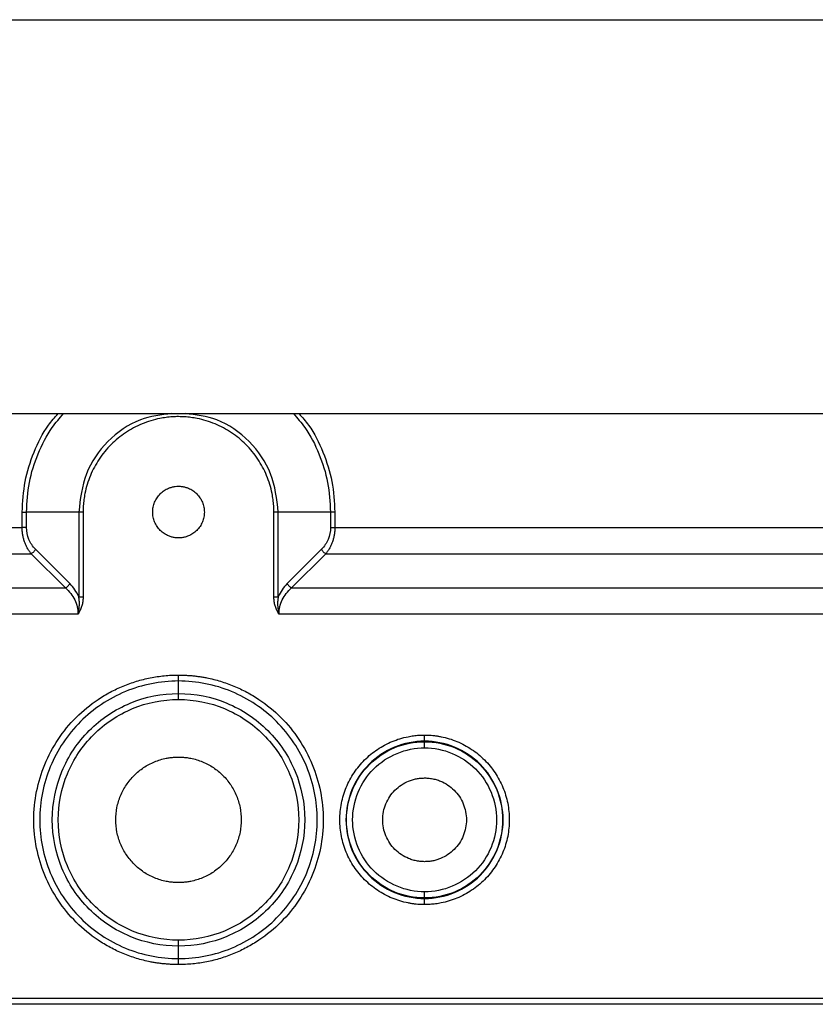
# Model space of a CAD drawing. Header units: millimetres. Extents: x 155400 to 158106, y 111257 to 114783.
# Tile 2 of 152: x 155609 to 155674, y 112489 to 112569. Entities that reach past the tile are written whole.
import ezdxf

# ---------------------------------------------------------------- set-up
doc = ezdxf.new("R2010")
doc.units = ezdxf.units.MM

msp = doc.modelspace()

# ---------------------------------------------------------------- linework, layer by layer
at = {"color": 7, "linetype": 'Continuous', "lineweight": 25}
for p, q in [((155439.8, 112568.524), (155804.8, 112568.524)), ((155520.173, 112536.524), (155724.427, 112536.524)), ((155609.593, 112527.267), (155609.593, 112528.524)), ((155609.947, 112527.267), (155609.947, 112528.524)), ((155614.194, 112528.524), (155609.947, 112528.524)), ((155614.194, 112528.524), (155614.194, 112521.643)), ((155614.547, 112528.524), (155614.547, 112521.643)), ((155630.053, 112521.643), (155630.053, 112528.524)), ((155634.654, 112528.524), (155630.407, 112528.524)), ((155630.407, 112521.643), (155630.407, 112528.524)), ((155634.654, 112528.524), (155634.654, 112527.267)), ((155635.007, 112528.524), (155635.007, 112527.267)), ((155555.007, 112527.267), (155609.593, 112527.267)), ((155635.007, 112527.267), (155689.593, 112527.267)), ((155554.275, 112525.145), (155610.325, 112525.145)), ((155613.108, 112522.363), (155610.325, 112525.145)), ((155613.461, 112522.716), (155610.679, 112525.499)), ((155633.921, 112525.499), (155631.139, 112522.716)), ((155634.275, 112525.145), (155631.492, 112522.363)), ((155634.275, 112525.145), (155690.325, 112525.145)), ((155551.492, 112522.363), (155613.108, 112522.363)), ((155631.492, 112522.363), (155693.108, 112522.363)), ((155614.133, 112520.242), (155550.467, 112520.242)), ((155694.133, 112520.242), (155630.467, 112520.242)), ((155622.3, 112513.784), (155622.3, 112514.802)), ((155642.3, 112509.87), (155642.3, 112509.911)), ((155642.3, 112497.137), (155642.3, 112497.178)), ((155622.3, 112492.247), (155622.3, 112493.265)), ((155516.3, 112489.037), (155728.3, 112489.037)), ((155728.3, 112488.538), (155516.3, 112488.538))]:
    msp.add_line(p, q, dxfattribs=at)
for points, knots in [([(155609.593, 112528.524), (155609.639, 112529.357), (155609.732, 112531.022), (155610.503, 112533.408), (155611.427, 112535.282), (155612.24, 112536.217), (155612.506, 112536.524)], [0, 0, 0, 0, 0.286671, 0.573341, 0.860012, 1, 1, 1, 1]), ([(155609.947, 112528.524), (155609.992, 112529.333), (155610.082, 112530.952), (155610.829, 112533.274), (155611.78, 112535.176), (155612.638, 112536.154), (155612.961, 112536.524)], [0, 0, 0, 0, 0.2772214, 0.5544429, 0.8316643, 1, 1, 1, 1]), ([(155621.765, 112536.524), (155620.888, 112536.417), (155618.951, 112536.181), (155616.436, 112534.384), (155614.559, 112531.713), (155614.315, 112529.587), (155614.194, 112528.524)], [0, 0, 0, 0, 0.216198, 0.477465, 0.738733, 1, 1, 1, 1]), ([(155630.407, 112528.524), (155630.285, 112529.587), (155630.042, 112531.713), (155628.164, 112534.384), (155625.649, 112536.181), (155623.712, 112536.417), (155622.835, 112536.524)], [0, 0, 0, 0, 0.261267, 0.522535, 0.783802, 1, 1, 1, 1]), ([(155631.639, 112536.524), (155631.963, 112536.154), (155632.82, 112535.176), (155633.771, 112533.274), (155634.518, 112530.952), (155634.609, 112529.333), (155634.654, 112528.524)], [0, 0, 0, 0, 0.168336, 0.445557, 0.722779, 1, 1, 1, 1]), ([(155632.094, 112536.524), (155632.361, 112536.217), (155633.173, 112535.282), (155634.097, 112533.408), (155634.869, 112531.022), (155634.961, 112529.357), (155635.007, 112528.524)], [0, 0, 0, 0, 0.139988, 0.426659, 0.713329, 1, 1, 1, 1]), ([(155622.3, 112536.277), (155622.215, 112536.276), (155622.046, 112536.275), (155621.793, 112536.262), (155621.54, 112536.241), (155621.288, 112536.212), (155621.037, 112536.175), (155620.621, 112536.099), (155620.046, 112535.955), (155619.329, 112535.698), (155618.64, 112535.373), (155617.769, 112534.851), (155616.783, 112534.042), (155615.974, 112533.056), (155615.452, 112532.185), (155615.126, 112531.496), (155614.869, 112530.778), (155614.704, 112530.121), (155614.608, 112529.537), (155614.557, 112529.032), (155614.55, 112528.693), (155614.547, 112528.524)], [0, 0, 0, 0, 0.020877, 0.041711, 0.062525, 0.083342, 0.104184, 0.125073, 0.187565, 0.250102, 0.312594, 0.375131, 0.500008, 0.624886, 0.687377, 0.749914, 0.812406, 0.874943, 0.916649, 0.958274, 1, 1, 1, 1]), ([(155630.053, 112528.524), (155630.052, 112528.609), (155630.051, 112528.778), (155630.038, 112529.031), (155630.017, 112529.284), (155629.988, 112529.536), (155629.951, 112529.787), (155629.875, 112530.203), (155629.731, 112530.778), (155629.474, 112531.496), (155629.149, 112532.185), (155628.627, 112533.055), (155627.818, 112534.042), (155626.832, 112534.851), (155625.961, 112535.373), (155625.272, 112535.698), (155624.554, 112535.955), (155623.897, 112536.12), (155623.313, 112536.216), (155622.808, 112536.268), (155622.469, 112536.274), (155622.3, 112536.277)], [0, 0, 0, 0, 0.020877, 0.041711, 0.062525, 0.083342, 0.104184, 0.125073, 0.187565, 0.250102, 0.312594, 0.375131, 0.500008, 0.624886, 0.687377, 0.749914, 0.812406, 0.874943, 0.916649, 0.958274, 1, 1, 1, 1]), ([(155622.3, 112526.424), (155622.254, 112526.425), (155622.162, 112526.427), (155622.025, 112526.44), (155621.89, 112526.463), (155621.757, 112526.494), (155621.625, 112526.534), (155621.411, 112526.615), (155621.126, 112526.766), (155620.806, 112527.03), (155620.542, 112527.349), (155620.348, 112527.715), (155620.226, 112528.112), (155620.187, 112528.524), (155620.226, 112528.937), (155620.348, 112529.333), (155620.542, 112529.699), (155620.806, 112530.018), (155621.125, 112530.282), (155621.451, 112530.455), (155621.755, 112530.558), (155622.025, 112530.614), (155622.208, 112530.621), (155622.3, 112530.624)], [0, 0, 0, 0, 0.020996, 0.041816, 0.06255, 0.083289, 0.104123, 0.125142, 0.187581, 0.250105, 0.312545, 0.375069, 0.437508, 0.500033, 0.562472, 0.624996, 0.687436, 0.74996, 0.812399, 0.874923, 0.916718, 0.958168, 1, 1, 1, 1]), ([(155622.3, 112530.624), (155622.346, 112530.623), (155622.438, 112530.622), (155622.575, 112530.608), (155622.71, 112530.586), (155622.843, 112530.554), (155622.975, 112530.514), (155623.189, 112530.434), (155623.475, 112530.282), (155623.794, 112530.019), (155624.058, 112529.699), (155624.252, 112529.333), (155624.374, 112528.937), (155624.413, 112528.524), (155624.374, 112528.112), (155624.253, 112527.716), (155624.058, 112527.35), (155623.795, 112527.03), (155623.475, 112526.766), (155623.149, 112526.593), (155622.845, 112526.49), (155622.575, 112526.434), (155622.392, 112526.428), (155622.3, 112526.424)], [0, 0, 0, 0, 0.020996, 0.041816, 0.06255, 0.083289, 0.104123, 0.125142, 0.187581, 0.250105, 0.312545, 0.375069, 0.437508, 0.500033, 0.562472, 0.624996, 0.687436, 0.74996, 0.812399, 0.874923, 0.916718, 0.958168, 1, 1, 1, 1]), ([(155610.325, 112525.145), (155610.296, 112525.182), (155610.237, 112525.254), (155610.156, 112525.369), (155610.079, 112525.487), (155610.009, 112525.609), (155609.944, 112525.733), (155609.884, 112525.859), (155609.831, 112525.988), (155609.766, 112526.164), (155609.697, 112526.394), (155609.637, 112526.682), (155609.6, 112526.974), (155609.595, 112527.169), (155609.593, 112527.267)], [0, 0, 0, 0, 0.070599, 0.13952, 0.206805, 0.272501, 0.336655, 0.39932, 0.460551, 0.520409, 0.644056, 0.764731, 0.883132, 1, 1, 1, 1]), ([(155609.947, 112527.267), (155609.902, 112527.267), (155609.846, 112527.267), (155609.723, 112527.267), (155609.657, 112527.267), (155609.593, 112527.267)], [0, 0, 0, 0, 0.5, 0.5, 1, 1, 1, 1]), ([(155610.679, 112525.499), (155610.447, 112525.731), (155610.262, 112526.008), (155610.012, 112526.612), (155609.947, 112526.939), (155609.947, 112527.267)], [0, 0, 0, 0, 0.5, 0.5, 1, 1, 1, 1]), ([(155634.654, 112527.267), (155634.654, 112526.939), (155634.589, 112526.612), (155634.338, 112526.008), (155634.153, 112525.731), (155633.921, 112525.499)], [0, 0, 0, 0, 0.5, 0.5, 1, 1, 1, 1]), ([(155635.007, 112527.267), (155635.007, 112527.218), (155635.006, 112527.121), (155634.996, 112526.975), (155634.981, 112526.829), (155634.961, 112526.684), (155634.934, 112526.54), (155634.901, 112526.398), (155634.862, 112526.256), (155634.804, 112526.074), (155634.717, 112525.854), (155634.592, 112525.604), (155634.445, 112525.362), (155634.333, 112525.219), (155634.275, 112525.145)], [0, 0, 0, 0, 0.058309, 0.116908, 0.175893, 0.235358, 0.295393, 0.356087, 0.417528, 0.479796, 0.600818, 0.72758, 0.860516, 1, 1, 1, 1]), ([(155610.679, 112525.499), (155610.643, 112525.428), (155610.591, 112525.357), (155610.468, 112525.233), (155610.397, 112525.181), (155610.325, 112525.145)], [0, 0, 0, 0, 0.5, 0.5, 1, 1, 1, 1]), ([(155633.921, 112525.499), (155633.956, 112525.431), (155634.008, 112525.358), (155634.134, 112525.232), (155634.207, 112525.179), (155634.275, 112525.145)], [0, 0, 0, 0, 0.5, 0.5, 1, 1, 1, 1]), ([(155613.108, 112522.363), (155613.179, 112522.398), (155613.25, 112522.451), (155613.374, 112522.574), (155613.426, 112522.645), (155613.461, 112522.716)], [0, 0, 0, 0, 0.5, 0.5, 1, 1, 1, 1]), ([(155631.139, 112522.716), (155631.174, 112522.645), (155631.227, 112522.574), (155631.35, 112522.451), (155631.421, 112522.398), (155631.492, 112522.363)], [0, 0, 0, 0, 0.5, 0.5, 1, 1, 1, 1]), ([(155613.108, 112522.363), (155613.432, 112522.085), (155613.691, 112521.752), (155614.042, 112521.027), (155614.133, 112520.634), (155614.133, 112520.242)], [0, 0, 0, 0, 0.5, 0.5, 1, 1, 1, 1]), ([(155630.467, 112520.242), (155630.467, 112520.634), (155630.558, 112521.027), (155630.909, 112521.752), (155631.168, 112522.085), (155631.492, 112522.363)], [0, 0, 0, 0, 0.5, 0.5, 1, 1, 1, 1]), ([(155614.133, 112520.242), (155614.146, 112520.295), (155614.174, 112520.407), (155614.206, 112520.583), (155614.231, 112520.774), (155614.247, 112521.02), (155614.243, 112521.313), (155614.21, 112521.534), (155614.194, 112521.643)], [0, 0, 0, 0, 0.116984, 0.242355, 0.377317, 0.523231, 0.763899, 1, 1, 1, 1]), ([(155614.547, 112521.643), (155614.546, 112521.588), (155614.544, 112521.479), (155614.528, 112521.317), (155614.503, 112521.156), (155614.467, 112520.998), (155614.421, 112520.842), (155614.365, 112520.688), (155614.298, 112520.537), (155614.221, 112520.387), (155614.163, 112520.29), (155614.133, 112520.242)], [0, 0, 0, 0, 0.110972, 0.220933, 0.330327, 0.43961, 0.549235, 0.659653, 0.771306, 0.884618, 1, 1, 1, 1]), ([(155614.194, 112521.643), (155614.239, 112521.643), (155614.295, 112521.643), (155614.417, 112521.643), (155614.483, 112521.643), (155614.547, 112521.643)], [0, 0, 0, 0, 0.5, 0.5, 1, 1, 1, 1]), ([(155630.053, 112521.643), (155630.117, 112521.643), (155630.183, 112521.643), (155630.306, 112521.643), (155630.362, 112521.643), (155630.407, 112521.643)], [0, 0, 0, 0, 0.5, 0.5, 1, 1, 1, 1]), ([(155630.467, 112520.242), (155630.438, 112520.29), (155630.379, 112520.387), (155630.303, 112520.537), (155630.236, 112520.688), (155630.179, 112520.842), (155630.133, 112520.998), (155630.097, 112521.156), (155630.072, 112521.317), (155630.056, 112521.479), (155630.054, 112521.588), (155630.053, 112521.643)], [0, 0, 0, 0, 0.1153816, 0.2286945, 0.3403468, 0.4507651, 0.5603902, 0.6696727, 0.7790675, 0.8890277, 1, 1, 1, 1]), ([(155630.407, 112521.643), (155630.406, 112521.64), (155630.405, 112521.633), (155630.402, 112521.62), (155630.398, 112521.596), (155630.391, 112521.549), (155630.377, 112521.454), (155630.363, 112521.313), (155630.355, 112521.144), (155630.357, 112520.939), (155630.375, 112520.712), (155630.413, 112520.467), (155630.45, 112520.314), (155630.467, 112520.242)], [0, 0, 0, 0, 0.007283, 0.014569, 0.029144, 0.058318, 0.116796, 0.234638, 0.360371, 0.476944, 0.668888, 0.842226, 1, 1, 1, 1]), ([(155622.3, 112491.764), (155622.19, 112491.765), (155621.97, 112491.766), (155621.64, 112491.781), (155621.311, 112491.804), (155620.984, 112491.836), (155620.657, 112491.878), (155620.33, 112491.928), (155619.736, 112492.038), (155618.881, 112492.252), (155617.793, 112492.642), (155616.747, 112493.136), (155615.427, 112493.927), (155613.93, 112495.155), (155612.459, 112496.948), (155611.365, 112498.995), (155610.691, 112501.215), (155610.464, 112503.524), (155610.691, 112505.833), (155611.365, 112508.054), (155612.459, 112510.1), (155613.93, 112511.894), (155615.426, 112513.121), (155616.747, 112513.913), (155617.792, 112514.407), (155618.881, 112514.796), (155619.816, 112515.03), (155620.574, 112515.162), (155621.147, 112515.232), (155621.723, 112515.276), (155622.107, 112515.282), (155622.3, 112515.285)], [0, 0, 0, 0, 0.008954, 0.017891, 0.026818, 0.035742, 0.044671, 0.05361, 0.062568, 0.093833, 0.125112, 0.156377, 0.187657, 0.250126, 0.312595, 0.375064, 0.437533, 0.500002, 0.562471, 0.62494, 0.687409, 0.749878, 0.812347, 0.843612, 0.874892, 0.906157, 0.937436, 0.953093, 0.968714, 0.984337, 1, 1, 1, 1]), ([(155622.3, 112514.802), (155620.824, 112514.802), (155619.348, 112514.508), (155616.621, 112513.378), (155615.37, 112512.542), (155613.282, 112510.455), (155612.446, 112509.204), (155611.316, 112506.476), (155611.023, 112505), (155611.023, 112502.048), (155611.316, 112500.572), (155612.446, 112497.845), (155613.282, 112496.594), (155615.37, 112494.506), (155616.621, 112493.67), (155619.348, 112492.54), (155620.824, 112492.247), (155622.3, 112492.247)], [0, 0, 0, 0, 0.125, 0.125, 0.25, 0.25, 0.375, 0.375, 0.5, 0.5, 0.625, 0.625, 0.75, 0.75, 0.875, 0.875, 1, 1, 1, 1]), ([(155622.3, 112514.802), (155622.3, 112514.83), (155622.3, 112514.894), (155622.3, 112515.067), (155622.3, 112515.175), (155622.3, 112515.285)], [0, 0, 0, 0, 0.5, 0.5, 1, 1, 1, 1]), ([(155622.3, 112515.285), (155622.41, 112515.284), (155622.63, 112515.282), (155622.96, 112515.268), (155623.289, 112515.245), (155623.617, 112515.212), (155623.944, 112515.171), (155624.27, 112515.12), (155624.865, 112515.01), (155625.72, 112514.797), (155626.808, 112514.407), (155627.853, 112513.913), (155629.174, 112513.121), (155630.67, 112511.894), (155632.142, 112510.1), (155633.235, 112508.054), (155633.909, 112505.833), (155634.136, 112503.524), (155633.909, 112501.215), (155633.235, 112498.995), (155632.142, 112496.948), (155630.67, 112495.155), (155629.174, 112493.928), (155627.853, 112493.136), (155626.808, 112492.642), (155625.72, 112492.252), (155624.785, 112492.018), (155624.026, 112491.886), (155623.453, 112491.816), (155622.878, 112491.772), (155622.493, 112491.766), (155622.3, 112491.764)], [0, 0, 0, 0, 0.008954, 0.017891, 0.026818, 0.035742, 0.044671, 0.05361, 0.062568, 0.093833, 0.125112, 0.156377, 0.187657, 0.250126, 0.312595, 0.375064, 0.437533, 0.500002, 0.562471, 0.62494, 0.687409, 0.749878, 0.812347, 0.843612, 0.874892, 0.906157, 0.937436, 0.953093, 0.968714, 0.984337, 1, 1, 1, 1]), ([(155622.3, 112492.247), (155623.776, 112492.247), (155625.252, 112492.54), (155627.98, 112493.67), (155629.231, 112494.506), (155631.318, 112496.594), (155632.154, 112497.845), (155633.284, 112500.572), (155633.578, 112502.048), (155633.578, 112505), (155633.284, 112506.476), (155632.154, 112509.204), (155631.318, 112510.455), (155629.231, 112512.542), (155627.98, 112513.378), (155625.252, 112514.508), (155623.776, 112514.802), (155622.3, 112514.802)], [0, 0, 0, 0, 0.125, 0.125, 0.25, 0.25, 0.375, 0.375, 0.5, 0.5, 0.625, 0.625, 0.75, 0.75, 0.875, 0.875, 1, 1, 1, 1]), ([(155622.3, 112493.265), (155620.957, 112493.265), (155619.615, 112493.532), (155617.133, 112494.559), (155615.995, 112495.32), (155614.096, 112497.219), (155613.336, 112498.357), (155612.308, 112500.839), (155612.041, 112502.181), (155612.041, 112504.867), (155612.308, 112506.21), (155613.336, 112508.691), (155614.096, 112509.829), (155615.995, 112511.728), (155617.133, 112512.489), (155619.615, 112513.517), (155620.957, 112513.784), (155622.3, 112513.784)], [0, 0, 0, 0, 0.125, 0.125, 0.25, 0.25, 0.375, 0.375, 0.5, 0.5, 0.625, 0.625, 0.75, 0.75, 0.875, 0.875, 1, 1, 1, 1]), ([(155622.3, 112493.748), (155621.02, 112493.748), (155619.741, 112494.002), (155617.376, 112494.981), (155616.292, 112495.706), (155614.482, 112497.516), (155613.758, 112498.6), (155612.778, 112500.965), (155612.524, 112502.244), (155612.524, 112504.804), (155612.778, 112506.083), (155613.758, 112508.448), (155614.482, 112509.532), (155616.292, 112511.342), (155617.376, 112512.067), (155619.741, 112513.046), (155621.02, 112513.301), (155622.3, 112513.301)], [0, 0, 0, 0, 0.125, 0.125, 0.25, 0.25, 0.375, 0.375, 0.5, 0.5, 0.625, 0.625, 0.75, 0.75, 0.875, 0.875, 1, 1, 1, 1]), ([(155622.3, 112513.301), (155622.3, 112513.41), (155622.3, 112513.519), (155622.3, 112513.692), (155622.3, 112513.755), (155622.3, 112513.784)], [0, 0, 0, 0, 0.5, 0.5, 1, 1, 1, 1]), ([(155622.3, 112513.784), (155623.643, 112513.784), (155624.986, 112513.517), (155627.467, 112512.489), (155628.605, 112511.728), (155630.504, 112509.829), (155631.265, 112508.691), (155632.293, 112506.21), (155632.56, 112504.867), (155632.56, 112502.181), (155632.293, 112500.839), (155631.265, 112498.357), (155630.504, 112497.219), (155628.605, 112495.32), (155627.467, 112494.559), (155624.986, 112493.532), (155623.643, 112493.265), (155622.3, 112493.265)], [0, 0, 0, 0, 0.125, 0.125, 0.25, 0.25, 0.375, 0.375, 0.5, 0.5, 0.625, 0.625, 0.75, 0.75, 0.875, 0.875, 1, 1, 1, 1]), ([(155622.3, 112513.301), (155623.58, 112513.301), (155624.859, 112513.046), (155627.224, 112512.067), (155628.308, 112511.342), (155630.118, 112509.532), (155630.843, 112508.448), (155631.822, 112506.083), (155632.077, 112504.804), (155632.077, 112502.244), (155631.822, 112500.965), (155630.843, 112498.6), (155630.118, 112497.516), (155628.308, 112495.706), (155627.224, 112494.981), (155624.859, 112494.002), (155623.58, 112493.748), (155622.3, 112493.748)], [0, 0, 0, 0, 0.125, 0.125, 0.25, 0.25, 0.375, 0.375, 0.5, 0.5, 0.625, 0.625, 0.75, 0.75, 0.875, 0.875, 1, 1, 1, 1]), ([(155642.3, 112496.637), (155642.21, 112496.638), (155642.03, 112496.64), (155641.76, 112496.657), (155641.491, 112496.683), (155641.223, 112496.72), (155640.823, 112496.791), (155640.298, 112496.923), (155639.661, 112497.151), (155639.048, 112497.44), (155638.275, 112497.904), (155637.399, 112498.623), (155636.537, 112499.673), (155635.896, 112500.872), (155635.502, 112502.172), (155635.369, 112503.524), (155635.502, 112504.876), (155635.896, 112506.177), (155636.537, 112507.375), (155637.399, 112508.425), (155638.275, 112509.144), (155639.048, 112509.608), (155639.66, 112509.897), (155640.298, 112510.125), (155640.882, 112510.272), (155641.4, 112510.357), (155641.849, 112510.403), (155642.15, 112510.408), (155642.3, 112510.411)], [0, 0, 0, 0, 0.012528, 0.02503, 0.037524, 0.05003, 0.062566, 0.093826, 0.125111, 0.156371, 0.187656, 0.250126, 0.312595, 0.375065, 0.437534, 0.500003, 0.562473, 0.624942, 0.687412, 0.749881, 0.812351, 0.84361, 0.874896, 0.906155, 0.937441, 0.958303, 0.979126, 1, 1, 1, 1]), ([(155642.3, 112509.911), (155641.464, 112509.911), (155640.628, 112509.745), (155639.083, 112509.105), (155638.375, 112508.632), (155637.192, 112507.449), (155636.719, 112506.741), (155636.079, 112505.196), (155635.913, 112504.36), (155635.913, 112502.688), (155636.079, 112501.852), (155636.719, 112500.307), (155637.192, 112499.599), (155638.375, 112498.416), (155639.083, 112497.943), (155640.628, 112497.303), (155641.464, 112497.137), (155642.3, 112497.137)], [0, 0, 0, 0, 0.125, 0.125, 0.25, 0.25, 0.375, 0.375, 0.5, 0.5, 0.625, 0.625, 0.75, 0.75, 0.875, 0.875, 1, 1, 1, 1]), ([(155642.3, 112509.911), (155642.3, 112509.915), (155642.3, 112509.97), (155642.3, 112510.155), (155642.3, 112510.283), (155642.3, 112510.411)], [0, 0, 0, 0, 0.5, 0.5, 1, 1, 1, 1]), ([(155642.3, 112510.411), (155642.39, 112510.41), (155642.571, 112510.408), (155642.841, 112510.392), (155643.11, 112510.365), (155643.378, 112510.328), (155643.777, 112510.257), (155644.303, 112510.125), (155644.94, 112509.897), (155645.552, 112509.608), (155646.325, 112509.144), (155647.202, 112508.425), (155648.063, 112507.375), (155648.704, 112506.177), (155649.098, 112504.876), (155649.232, 112503.524), (155649.098, 112502.172), (155648.704, 112500.872), (155648.063, 112499.673), (155647.202, 112498.623), (155646.326, 112497.904), (155645.552, 112497.44), (155644.94, 112497.151), (155644.303, 112496.923), (155643.719, 112496.777), (155643.2, 112496.691), (155642.751, 112496.646), (155642.451, 112496.64), (155642.3, 112496.637)], [0, 0, 0, 0, 0.012528, 0.02503, 0.037524, 0.05003, 0.062566, 0.093826, 0.125111, 0.156371, 0.187656, 0.250126, 0.312595, 0.375065, 0.437534, 0.500003, 0.562473, 0.624942, 0.687412, 0.749881, 0.812351, 0.84361, 0.874896, 0.906155, 0.937441, 0.958303, 0.979126, 1, 1, 1, 1]), ([(155642.3, 112497.137), (155643.136, 112497.137), (155643.972, 112497.303), (155645.517, 112497.943), (155646.225, 112498.416), (155647.408, 112499.599), (155647.881, 112500.307), (155648.521, 112501.852), (155648.687, 112502.688), (155648.687, 112504.36), (155648.521, 112505.196), (155647.881, 112506.741), (155647.408, 112507.449), (155646.225, 112508.632), (155645.517, 112509.105), (155643.972, 112509.745), (155643.136, 112509.911), (155642.3, 112509.911)], [0, 0, 0, 0, 0.125, 0.125, 0.25, 0.25, 0.375, 0.375, 0.5, 0.5, 0.625, 0.625, 0.75, 0.75, 0.875, 0.875, 1, 1, 1, 1]), ([(155642.3, 112497.178), (155641.469, 112497.178), (155640.639, 112497.343), (155639.104, 112497.979), (155638.4, 112498.449), (155637.225, 112499.624), (155636.755, 112500.328), (155636.119, 112501.863), (155635.954, 112502.693), (155635.954, 112504.355), (155636.119, 112505.185), (155636.755, 112506.72), (155637.225, 112507.424), (155638.4, 112508.599), (155639.104, 112509.069), (155640.639, 112509.705), (155641.469, 112509.87), (155642.3, 112509.87)], [0, 0, 0, 0, 0.125, 0.125, 0.25, 0.25, 0.375, 0.375, 0.5, 0.5, 0.625, 0.625, 0.75, 0.75, 0.875, 0.875, 1, 1, 1, 1]), ([(155642.3, 112497.678), (155641.535, 112497.678), (155640.77, 112497.83), (155639.356, 112498.416), (155638.707, 112498.849), (155637.625, 112499.931), (155637.192, 112500.58), (155636.606, 112501.994), (155636.454, 112502.759), (155636.454, 112504.289), (155636.606, 112505.054), (155637.192, 112506.469), (155637.625, 112507.117), (155638.707, 112508.199), (155639.356, 112508.633), (155640.77, 112509.218), (155641.535, 112509.371), (155642.3, 112509.371)], [0, 0, 0, 0, 0.125, 0.125, 0.25, 0.25, 0.375, 0.375, 0.5, 0.5, 0.625, 0.625, 0.75, 0.75, 0.875, 0.875, 1, 1, 1, 1]), ([(155642.3, 112509.371), (155642.3, 112509.499), (155642.3, 112509.627), (155642.3, 112509.812), (155642.3, 112509.867), (155642.3, 112509.87)], [0, 0, 0, 0, 0.5, 0.5, 1, 1, 1, 1]), ([(155642.3, 112509.87), (155643.131, 112509.87), (155643.961, 112509.705), (155645.496, 112509.069), (155646.2, 112508.599), (155647.375, 112507.424), (155647.845, 112506.72), (155648.481, 112505.185), (155648.646, 112504.355), (155648.646, 112502.693), (155648.481, 112501.863), (155647.845, 112500.328), (155647.375, 112499.624), (155646.2, 112498.449), (155645.496, 112497.979), (155643.961, 112497.343), (155643.131, 112497.178), (155642.3, 112497.178)], [0, 0, 0, 0, 0.125, 0.125, 0.25, 0.25, 0.375, 0.375, 0.5, 0.5, 0.625, 0.625, 0.75, 0.75, 0.875, 0.875, 1, 1, 1, 1]), ([(155642.3, 112509.371), (155643.065, 112509.371), (155643.83, 112509.218), (155645.245, 112508.633), (155645.893, 112508.199), (155646.975, 112507.117), (155647.409, 112506.469), (155647.994, 112505.054), (155648.147, 112504.289), (155648.147, 112502.759), (155647.994, 112501.994), (155647.409, 112500.58), (155646.975, 112499.931), (155645.893, 112498.849), (155645.245, 112498.416), (155643.83, 112497.83), (155643.065, 112497.678), (155642.3, 112497.678)], [0, 0, 0, 0, 0.125, 0.125, 0.25, 0.25, 0.375, 0.375, 0.5, 0.5, 0.625, 0.625, 0.75, 0.75, 0.875, 0.875, 1, 1, 1, 1]), ([(155622.3, 112498.424), (155622.233, 112498.425), (155622.1, 112498.426), (155621.9, 112498.439), (155621.701, 112498.458), (155621.502, 112498.486), (155621.207, 112498.538), (155620.817, 112498.636), (155620.346, 112498.805), (155619.892, 112499.019), (155619.319, 112499.362), (155618.671, 112499.895), (155618.032, 112500.672), (155617.558, 112501.56), (155617.266, 112502.523), (155617.167, 112503.524), (155617.266, 112504.526), (155617.558, 112505.488), (155618.032, 112506.376), (155618.671, 112507.154), (155619.319, 112507.686), (155619.892, 112508.029), (155620.345, 112508.243), (155620.817, 112508.412), (155621.25, 112508.521), (155621.634, 112508.584), (155621.966, 112508.618), (155622.189, 112508.622), (155622.3, 112508.624)], [0, 0, 0, 0, 0.012527, 0.025028, 0.037522, 0.050028, 0.062566, 0.093821, 0.125111, 0.156367, 0.187656, 0.250126, 0.312595, 0.375065, 0.437534, 0.500003, 0.562473, 0.624942, 0.687412, 0.749881, 0.812351, 0.843606, 0.874896, 0.906151, 0.937441, 0.958301, 0.979124, 1, 1, 1, 1]), ([(155622.3, 112508.624), (155622.367, 112508.623), (155622.501, 112508.622), (155622.7, 112508.61), (155622.9, 112508.59), (155623.098, 112508.563), (155623.394, 112508.51), (155623.783, 112508.413), (155624.255, 112508.244), (155624.708, 112508.029), (155625.281, 112507.686), (155625.93, 112507.154), (155626.568, 112506.376), (155627.042, 112505.488), (155627.334, 112504.526), (155627.433, 112503.524), (155627.334, 112502.523), (155627.042, 112501.56), (155626.568, 112500.672), (155625.93, 112499.895), (155625.281, 112499.363), (155624.708, 112499.019), (155624.255, 112498.805), (155623.783, 112498.636), (155623.351, 112498.528), (155622.966, 112498.464), (155622.634, 112498.43), (155622.412, 112498.426), (155622.3, 112498.424)], [0, 0, 0, 0, 0.012527, 0.025028, 0.037522, 0.050028, 0.062566, 0.093821, 0.125111, 0.156367, 0.187656, 0.250126, 0.312595, 0.375065, 0.437534, 0.500003, 0.562473, 0.624942, 0.687412, 0.749881, 0.812351, 0.843606, 0.874896, 0.906151, 0.937441, 0.958301, 0.979124, 1, 1, 1, 1]), ([(155642.3, 112500.124), (155642.236, 112500.125), (155642.108, 112500.127), (155641.918, 112500.144), (155641.73, 112500.17), (155641.544, 112500.207), (155641.36, 112500.255), (155641.178, 112500.313), (155640.851, 112500.438), (155640.398, 112500.678), (155639.881, 112501.105), (155639.454, 112501.622), (155639.139, 112502.215), (155638.943, 112502.856), (155638.879, 112503.524), (155638.943, 112504.192), (155639.139, 112504.833), (155639.454, 112505.426), (155639.881, 112505.943), (155640.398, 112506.37), (155640.893, 112506.633), (155641.312, 112506.784), (155641.636, 112506.865), (155641.966, 112506.915), (155642.188, 112506.921), (155642.3, 112506.924)], [0, 0, 0, 0, 0.018013, 0.035887, 0.053677, 0.07144, 0.089235, 0.107117, 0.125143, 0.187595, 0.2501, 0.312553, 0.375058, 0.437511, 0.500016, 0.562469, 0.624974, 0.687427, 0.749932, 0.812385, 0.87489, 0.906311, 0.937432, 0.96856, 1, 1, 1, 1]), ([(155642.3, 112506.924), (155642.364, 112506.923), (155642.492, 112506.921), (155642.682, 112506.905), (155642.87, 112506.878), (155643.057, 112506.841), (155643.241, 112506.794), (155643.423, 112506.735), (155643.75, 112506.611), (155644.202, 112506.37), (155644.719, 112505.944), (155645.146, 112505.426), (155645.461, 112504.834), (155645.658, 112504.192), (155645.721, 112503.524), (155645.658, 112502.856), (155645.461, 112502.215), (155645.146, 112501.622), (155644.719, 112501.105), (155644.202, 112500.678), (155643.707, 112500.415), (155643.288, 112500.265), (155642.965, 112500.184), (155642.635, 112500.133), (155642.412, 112500.127), (155642.3, 112500.124)], [0, 0, 0, 0, 0.018013, 0.035887, 0.053677, 0.07144, 0.089235, 0.107117, 0.125143, 0.187595, 0.2501, 0.312553, 0.375058, 0.437511, 0.500016, 0.562469, 0.624974, 0.687427, 0.749932, 0.812385, 0.87489, 0.906311, 0.937432, 0.96856, 1, 1, 1, 1]), ([(155642.3, 112497.178), (155642.3, 112497.181), (155642.3, 112497.237), (155642.3, 112497.421), (155642.3, 112497.549), (155642.3, 112497.678)], [0, 0, 0, 0, 0.5, 0.5, 1, 1, 1, 1]), ([(155642.3, 112496.637), (155642.3, 112496.766), (155642.3, 112496.894), (155642.3, 112497.078), (155642.3, 112497.134), (155642.3, 112497.137)], [0, 0, 0, 0, 0.5, 0.5, 1, 1, 1, 1]), ([(155622.3, 112493.265), (155622.3, 112493.293), (155622.3, 112493.357), (155622.3, 112493.53), (155622.3, 112493.638), (155622.3, 112493.748)], [0, 0, 0, 0, 0.5, 0.5, 1, 1, 1, 1]), ([(155622.3, 112491.764), (155622.3, 112491.873), (155622.3, 112491.982), (155622.3, 112492.155), (155622.3, 112492.218), (155622.3, 112492.247)], [0, 0, 0, 0, 0.5, 0.5, 1, 1, 1, 1])]:
    msp.add_open_spline(points, degree=3, knots=knots, dxfattribs=at)
for points in [[(155609.593, 112528.524), (155609.724, 112528.524), (155609.854, 112528.524), (155609.947, 112528.524)], [(155614.547, 112528.524), (155614.416, 112528.524), (155614.286, 112528.524), (155614.194, 112528.524)], [(155630.407, 112528.524), (155630.314, 112528.524), (155630.184, 112528.524), (155630.053, 112528.524)], [(155635.007, 112528.524), (155634.876, 112528.524), (155634.746, 112528.524), (155634.654, 112528.524)], [(155634.654, 112527.267), (155634.746, 112527.267), (155634.876, 112527.267), (155635.007, 112527.267)], [(155614.194, 112521.643), (155614.019, 112522.042), (155613.77, 112522.408), (155613.461, 112522.716)], [(155631.139, 112522.716), (155630.831, 112522.408), (155630.581, 112522.042), (155630.407, 112521.643)]]:
    msp.add_open_spline(points, degree=3, dxfattribs=at)

doc.saveas('drawing.dxf')
